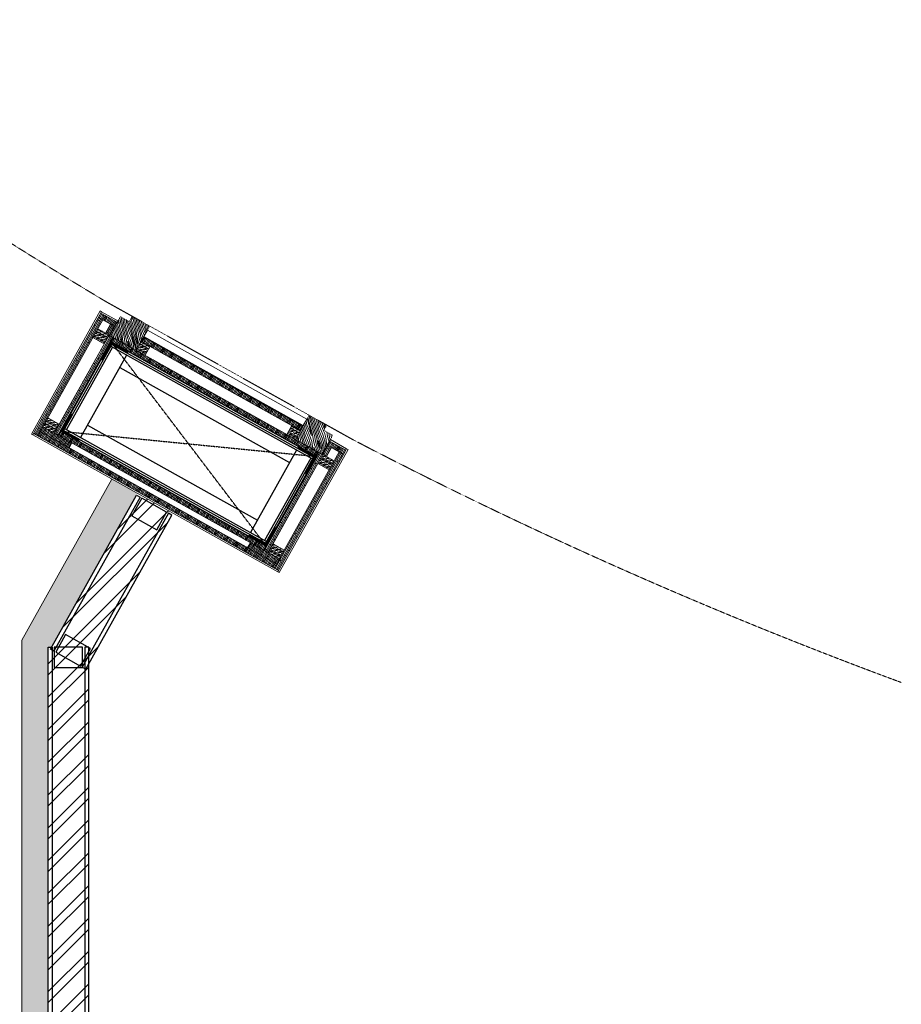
# Model space of a CAD drawing. Header units: millimetres. Extents: x 325 to 233617, y -9828 to 20555.
# Tile 22 of 45: x 123191 to 125364, y 11604 to 14033. Entities that reach past the tile are written whole.
import ezdxf

# ---------------------------------------------------------------- set-up
doc = ezdxf.new("R2010")
doc.units = ezdxf.units.MM
doc.header["$LTSCALE"] = 2.5
doc.linetypes.add('( Hidden )', pattern=[0.375, 0.25, -0.125])
doc.linetypes.add('DASHED', pattern=[19.05, 12.7, -6.35])
for name, color, linetype in [('1', 1, 'Continuous'), ('2', 2, 'Continuous'), ('250', 250, 'Continuous'), ('6', 7, 'Continuous'), ('PROPOSED M.S WORK', 150, 'Continuous')]:
    doc.layers.add(name, color=color, linetype=linetype)
for name, color, linetype, lineweight in [('8', 8, 'Continuous', 0), ('9', 9, 'Continuous', 0), ('A1-SS SHEET', 201, 'Continuous', 15), ('A1-WOOD', 11, 'Continuous', 15), ('ELEVATION 1', 143, 'Continuous', 18), ('ELEVATION 5', 156, 'Continuous', 5), ('HATCH LIGHT', 250, 'Continuous', 0), ('HATCH MEDIUM', 251, 'Continuous', 5), ('WALL', 132, 'Continuous', 25)]:
    doc.layers.add(name, color=color, linetype=linetype, lineweight=lineweight)
pattern_1 = [(45, (-133790.86, -88292.746), (-25.455844, 25.455844), [19.2, -124.8]), (45, (-133793.404, -88290.2), (-25.455844, 25.455844), [27.44684, -116.55316]), (45, (-133795.95, -88287.655), (-25.455844, 25.455844), [34.976716, -109.023284]), (45, (-133798.495, -88285.11), (-25.455844, 25.455844), [34.976716, -109.023284]), (45, (-133801.04, -88282.564), (-25.455844, 25.455844), [27.44684, -116.55316]), (45, (-133803.587, -88280.018), (-25.455844, 25.455844), [19.2, -124.8]), (45, (-133806.132, -88277.473), (-25.455844, 25.455844), [25.255542, -118.744458]), (45, (-133808.678, -88274.927), (-25.455844, 25.455844), [102.870124, -41.129876]), (45, (-133811.223, -88272.38), (-25.455844, 25.455844), [94.623284, -49.376716]), (45, (-133813.77, -88269.836), (-25.455844, 25.455844), [14.861146, -129.138854]), (45, (-133762.01, -88267.29), (-25.455844, 25.455844), [10.976716, -133.023284]), (45, (-133762.794, -88262.08), (-25.455844, 25.455844), [12.965612, -131.034388]), (45, (-133760.025, -88254.218), (-25.455844, 25.455844), [5.46142, -138.53858]), (45, (-133765.058, -88249.185), (-25.455844, 25.455844), [5.46142, -138.53858]), (45, (-133772.92, -88251.954), (-25.455844, 25.455844), [12.965612, -131.034388]), (45, (-133778.13, -88251.168), (-25.455844, 25.455844), [10.976716, -133.023284]), (45, (-133782.334, -88251.977), (-25.455844, 25.455844), [19.327907, -124.672093]), (45, (-133795.624, -88253.388), (-25.455844, 25.455844), [66.738854, -77.261146]), (45, (-133742.368, -88244.255), (-25.455844, 25.455844), [3.423284, -140.576716]), (45, (-133744.913, -88241.71), (-25.455844, 25.455844), [8.23338, -135.76662]), (45, (-133747.46, -88239.164), (-25.455844, 25.455844), [16.150356, -127.849644]), (45, (-133750.004, -88236.62), (-25.455844, 25.455844), [26.04657, -117.95343]), (45, (-133752.55, -88234.073), (-25.455844, 25.455844), [34.29341, -109.70659]), (45, (-133755.095, -88231.527), (-25.455844, 25.455844), [41.823284, -102.176716]), (45, (-133761.03, -88232.37), (-25.455844, 25.455844), [46.61655, -97.38345]), (45, (-133716.18, -88218.07), (-25.455844, 25.455844), [9.589904, -134.410096]), (45, (-133719.254, -88214.69), (-25.455844, 25.455844), [17.074453, -126.925547]), (45, (-133716.313, -88206.32), (-25.455844, 25.455844), [10.976716, -133.023284]), (45, (-133717.1, -88201.11), (-25.455844, 25.455844), [12.965612, -131.034388]), (45, (-133714.33, -88193.25), (-25.455844, 25.455844), [5.46142, -138.53858]), (45, (-133719.363, -88188.216), (-25.455844, 25.455844), [5.46142, -138.53858]), (45, (-133727.225, -88190.985), (-25.455844, 25.455844), [12.965612, -131.034388]), (45, (-133732.435, -88190.2), (-25.455844, 25.455844), [10.976716, -133.023284]), (52.125016, (-133773.763, -88260.377), (101.8233768, 101.8233758), [14.17878, -276.062497]), (52.125016, (-133781.633, -88263.156), (101.8233768, 101.8233758), [14.191722, -276.049556]), (52.125016, (-133790.01, -88266.442), (101.8233768, 101.8233758), [19.349418, -270.89186]), (52.125016, (-133788.274, -88259.614), (101.8233768, 101.8233758), [9.67471, -280.56657]), (52.125016, (-133754.247, -88259.529), (101.8233768, 101.8233758), [19.349418, -270.89186]), (52.125016, (-133753.626, -88252.912), (101.8233768, 101.8233758), [14.191722, -276.049556]), (52.125016, (-133756.164, -88250.356), (101.8233768, 101.8233758), [14.17878, -276.062497]), (52.125016, (-133728.068, -88199.408), (101.8233768, 101.8233758), [14.17878, -276.062497]), (52.125016, (-133735.938, -88202.187), (101.8233768, 101.8233758), [14.191722, -276.049556]), (52.125016, (-133744.315, -88205.473), (101.8233768, 101.8233758), [19.349418, -270.89186]), (52.125016, (-133748.432, -88206.196), (101.8233768, 101.8233758), [9.67471, -280.56657]), (52.125016, (-133697.945, -88202.378), (101.8233768, 101.8233758), [14.512064, -275.729214]), (52.125016, (-133709.4, -88211.287), (101.8233768, 101.8233758), [29.024128, -261.21715]), (52.125016, (-133707.181, -88202.616), (101.8233768, 101.8233758), [21.263437, -268.97784]), (52.125016, (-133708.551, -88198.56), (101.8233768, 101.8233758), [19.349418, -270.89186]), (52.125016, (-133707.93, -88191.943), (101.8233768, 101.8233758), [14.191722, -276.049556]), (52.125016, (-133710.468, -88189.387), (101.8233768, 101.8233758), [14.17878, -276.062497]), (217.874984, (-133750.004, -88236.618), (-101.8233758, -101.8233768), [14.17878, -276.062497]), (37.874984, (-133777.282, -88279.17), (101.8233758, 101.8233768), [19.349418, -270.89186]), (37.874984, (-133773.996, -88270.793), (101.8233758, 101.8233768), [14.191722, -276.049556]), (37.874984, (-133771.218, -88262.923), (101.8233758, 101.8233768), [14.17878, -276.062497]), (217.874984, (-133752.55, -88234.073), (-101.8233758, -101.8233768), [14.191722, -276.049556]), (217.874984, (-133755.095, -88231.527), (-101.8233758, -101.8233768), [19.349418, -270.89186]), (217.874984, (-133761.03, -88232.37), (-101.8233758, -101.8233768), [9.67471, -280.56657]), (37.874984, (-133803.26, -88259.327), (101.8233758, 101.8233768), [9.67471, -280.56657]), (217.874984, (-133717.037, -88224.015), (-101.8233758, -101.8233768), [29.024128, -261.21715]), (217.874984, (-133716.181, -88218.068), (-101.8233758, -101.8233768), [29.024128, -261.21715]), (217.874984, (-133719.254, -88214.69), (-101.8233758, -101.8233768), [21.263437, -268.97784]), (37.874984, (-133731.587, -88218.2), (101.8233758, 101.8233768), [19.349418, -270.89186]), (37.874984, (-133728.3, -88209.824), (101.8233758, 101.8233768), [14.191722, -276.049556]), (37.874984, (-133725.522, -88201.954), (101.8233758, 101.8233768), [14.17878, -276.062497]), (217.874984, (-133704.309, -88175.65), (-101.8233758, -101.8233768), [14.17878, -276.062497]), (217.874984, (-133706.854, -88173.104), (-101.8233758, -101.8233768), [14.191722, -276.049556]), (217.874984, (-133709.4, -88170.558), (-101.8233758, -101.8233768), [19.349418, -270.89186]), (217.874984, (-133711.946, -88168.012), (-101.8233758, -101.8233768), [14.512064, -275.729214]), (45, (-133761.915, -88252.33), (-25.455844, 25.455844), [5.46142, -138.53858]), (45, (-133763.212, -88251.03), (-25.455844, 25.455844), [5.46142, -138.53858]), (45, (-133716.22, -88191.36), (-25.455844, 25.455844), [5.46142, -138.53858]), (45, (-133717.516, -88190.062), (-25.455844, 25.455844), [5.46142, -138.53858]), (37.874984, (-133767.751, -88256.868), (101.8233758, 101.8233768), [7.393872, -282.847406]), (52.125016, (-133767.751, -88256.868), (101.8233768, 101.8233758), [7.393872, -282.847406]), (217.874984, (-133753.514, -88242.63), (-101.8233758, -101.8233768), [7.393872, -282.847406]), (52.125016, (-133758.053, -88248.467), (101.8233768, 101.8233758), [7.393872, -282.847406]), (37.874984, (-133722.056, -88195.899), (101.8233758, 101.8233768), [7.393872, -282.847406]), (52.125016, (-133722.056, -88195.899), (101.8233768, 101.8233758), [7.393872, -282.847406]), (217.874984, (-133707.818, -88181.661), (-101.8233758, -101.8233768), [7.393872, -282.847406]), (52.125016, (-133712.357, -88187.497), (101.8233768, 101.8233758), [7.393872, -282.847406])]
pattern_2 = [(90, (-264122.1607, 233636.0665), (-3.175, 2e-16), []), (135, (-264122.161, 233636.0665), (-6.34999567, -6.34999567), [4.49012806, -8.98025612])]
pattern_3 = [(135, (85579.499, -135167.25), (-10.00000027, -3e-15), [4.242641, -9.899495]), (153.434949, (85576.499, -135164.25), (-10.0000001, -3e-08), [4.472136, -17.888544]), (135, (85572.499, -135162.25), (-3e-15, 10.00000027), [1.414214, -12.727922]), (116.565051, (85571.499, -135161.25), (3e-08, 10.0000001), [4.472136, -17.888544]), (135, (85579.499, -135163.25), (-10.00000027, -3e-15), [4.242641, -9.899495]), (146.309932, (85577.499, -135167.25), (-10.00000007, 8e-08), [3.605551, -32.449961]), (146.309932, (85575.499, -135162.25), (-10.00000007, 8e-08), [3.605551, -32.449961]), (116.565051, (85573.499, -135167.25), (3e-08, 10.0000001), [4.472136, -17.888544]), (146.309932, (85577.499, -135157.25), (-10.00000007, 8e-08), [3.605551, -32.449961]), (146.309932, (85575.499, -135152.25), (-10.00000007, 8e-08), [3.605551, -32.449961])]
pattern_4 = [(45, (-117.4317, 31.781), (-2.245064, 2.245064), []), (45, (-115.1867, 31.781), (-2.245064, 2.245064), [1.5875, -0.79375])]

# ---------------------------------------------------------------- blocks, each defined once
blk = doc.blocks.new('MS-C1')
at = {"layer": 'PROPOSED M.S WORK', "lineweight": 5}
h = blk.add_hatch(dxfattribs=at)
h.set_pattern_fill('ANSI33', color=251, scale=0.5)
h.set_pattern_definition([(45, (-290, 65), (-2.24506, 2.24506), []), (45, (-287.755, 65), (-2.24506, 2.24506), [1.5875, -0.79375])])
edge = h.paths.add_edge_path()
edge.add_line((-240, 115), (-290, 115))
edge.add_line((-290, 115), (-290, 65))
edge.add_line((-290, 65), (-286.4, 66.8))
edge.add_arc((-287.5, 69), 2.5, 296.5651, 360)
edge.add_line((-285, 69), (-285, 110))
edge.add_line((-285, 110), (-244, 110))
edge.add_arc((-244, 112.5), 2.5, 270, 333.4349)
edge.add_line((-241.8, 111.4), (-240, 115))
h = blk.add_hatch(dxfattribs=at)
h.set_pattern_fill('ANSI33', color=251, scale=0.5)
h.set_pattern_definition([(45, (-117.4317, 4.781), (-2.245064, 2.245064), []), (45, (-115.1867, 4.781), (-2.245064, 2.245064), [1.5875, -0.79375])])
edge = h.paths.add_edge_path()
edge.add_line((240, 115), (290, 115))
edge.add_line((290, 115), (290, 65))
edge.add_line((290, 65), (286.4, 66.8))
edge.add_arc((287.5, 69), 2.5, 180, 243.4349, ccw=False)
edge.add_line((285, 69), (285, 110))
edge.add_line((285, 110), (244, 110))
edge.add_arc((244, 112.5), 2.5, 206.5651, 270, ccw=False)
edge.add_line((241.8, 111.4), (240, 115))
h = blk.add_hatch(dxfattribs=at)
h.set_pattern_fill('ANSI33', color=251, scale=0.5)
h.set_pattern_definition(pattern_4)
edge = h.paths.add_edge_path()
edge.add_line((-240, -138), (-290, -138))
edge.add_line((-290, -138), (-290, -88))
edge.add_line((-290, -88), (-286.4, -89.8))
edge.add_arc((-287.5, -92), 2.5, 0, 63.4349, ccw=False)
edge.add_line((-285, -92), (-285, -133))
edge.add_line((-285, -133), (-244, -133))
edge.add_arc((-244, -135.5), 2.5, 26.5651, 90, ccw=False)
edge.add_line((-241.8, -134.4), (-240, -138))
h = blk.add_hatch(dxfattribs=at)
h.set_pattern_fill('ANSI33', color=251, scale=0.5)
h.set_pattern_definition(pattern_4)
edge = h.paths.add_edge_path()
edge.add_line((240, -138), (290, -138))
edge.add_line((290, -138), (290, -88))
edge.add_line((290, -88), (286.4, -89.8))
edge.add_arc((287.5, -92), 2.5, 116.5651, 180)
edge.add_line((285, -92), (285, -133))
edge.add_line((285, -133), (244, -133))
edge.add_arc((244, -135.5), 2.5, 90, 153.4349)
edge.add_line((241.8, -134.4), (240, -138))
at = {"layer": 'PROPOSED M.S WORK', "linetype": 'DASHED', "ltscale": 0.02}
for p, q in [((-290, 115), (290, -138)), ((290, 115), (-290, -138))]:
    blk.add_line(p, q, dxfattribs=at)
at = {"layer": 'PROPOSED M.S WORK'}
for p, q in [((-285, -128), (-285, 105)), ((-280, -128), (-280, 105)), ((-240, -128), (-240, 105)), ((240, -128), (240, 105)), ((280, -128), (280, 105)), ((285, -128), (285, 105))]:
    blk.add_line(p, q, dxfattribs=at)
for points in [[(-240, 115), (-290, 115), (-290, 65), (-286.4, 66.8, 0.284079), (-285, 69), (-285, 110), (-244, 110, 0.284079), (-241.8, 111.4), (-240, 115)], [(240, 115), (290, 115), (290, 65), (286.4, 66.8, -0.284079), (285, 69), (285, 110), (244, 110, -0.284079), (241.8, 111.4), (240, 115)], [(-240, -138), (-290, -138), (-290, -88), (-286.4, -89.8, -0.284079), (-285, -92), (-285, -133), (-244, -133, -0.284079), (-241.8, -134.4), (-240, -138)], [(240, -138), (290, -138), (290, -88), (286.4, -89.8, 0.284079), (285, -92), (285, -133), (244, -133, 0.284079), (241.8, -134.4), (240, -138)]]:
    blk.add_lwpolyline(points, format="xyb", dxfattribs=at)
blk.add_lwpolyline([(-290, 115), (290, 115), (290, -138), (-290, -138)], close=True, dxfattribs=at)
for points in [[(-285, 110), (285, 110)], [(-285, 105), (285, 105)], [(-240, 70), (240, 70)], [(-240, -93), (240, -93)], [(-285, -128), (285, -128)], [(-285, -133), (285, -133)]]:
    blk.add_lwpolyline(points, dxfattribs=at)
blk = doc.blocks.new('A$C47C848D8')
at = {"layer": '2', "lineweight": 5}
h = blk.add_hatch(color=40, dxfattribs=at)
h.dxf.hatch_style = 1
h.paths.add_polyline_path([(-225, -174.7), (225, -174.7), (225, -176.2), (-225, -176.2)])
at = {"layer": '250', "lineweight": 5}
h = blk.add_hatch(dxfattribs=at)
h.set_pattern_fill('DOLMIT', color=256, scale=0.5, angle=90)
h.set_pattern_definition(pattern_2)
h.paths.add_polyline_path([(334, -162.7), (346, -162.7), (346, 165.3), (334, 165.3)])
h.paths.add_polyline_path([(-334, 153.3), (334, 153.3), (334, 165.3), (-334, 165.3)])
h.paths.add_polyline_path([(-334, -162.7), (-346, -162.7), (-346, 165.3), (-334, 165.3)])
h.paths.add_polyline_path([(-312, -137.5), (-300, -137.5), (-300, -162.7), (-312, -162.7)])
h.paths.add_polyline_path([(-300, -162.7), (-346, -162.7), (-346, -174.7), (-300, -174.7)])
h.paths.add_polyline_path([(300, -162.7), (346, -162.7), (346, -174.7), (300, -174.7)])
h.paths.add_polyline_path([(312, -137.5), (300, -137.5), (300, -162.7), (312, -162.7)])
h.paths.add_polyline_path([(334, 139.5), (252, 139.5), (252, 153.3), (334, 153.3)])
h.paths.add_polyline_path([(-334, 139.5), (-252, 139.5), (-252, 153.3), (-334, 153.3)])
h = blk.add_hatch(dxfattribs=at)
h.set_pattern_fill('DOLMIT', color=256, scale=0.5, angle=90)
h.set_pattern_definition(pattern_2)
h.paths.add_polyline_path([(-290, -125.5), (290, -125.5), (290, -137.5), (-290, -137.5)])
h.paths.add_polyline_path([(-302, 139.5), (-290, 139.5), (-290, -137.5), (-302, -137.5)])
h.paths.add_polyline_path([(290, -137.5), (302, -137.5), (302, 139.5), (290, 139.5)])
h.paths.add_polyline_path([(-290, 139.5), (290, 139.5), (290, 127.5), (-290, 127.5)])
h = blk.add_hatch(dxfattribs=at)
h.set_pattern_fill('DOLMIT', color=256, scale=0.5, angle=90)
h.set_pattern_definition(pattern_2)
h.paths.add_polyline_path([(225, -162.7), (-225, -162.7), (-225, -174.7), (225, -174.7)])
at = {"layer": '8', "lineweight": 5}
h = blk.add_hatch(dxfattribs=at)
h.set_pattern_fill('PGRAIN', color=256, scale=1.2, angle=45, style=0)
h.set_pattern_definition(pattern_1)
h.paths.add_polyline_path([(-300, -137.5), (-225, -137.5), (-225, -205.7), (-275, -205.7), (-275, -191.2), (-300, -191.2)])
h = blk.add_hatch(dxfattribs=at)
h.set_pattern_fill('PGRAIN', color=256, scale=1.2, angle=45, style=0)
h.set_pattern_definition(pattern_1)
h.paths.add_polyline_path([(300, -137.5), (225, -137.5), (225, -205.7), (275, -205.7), (275, -191.2), (300, -191.2)])
at = {"layer": '9', "lineweight": 5}
h = blk.add_hatch(dxfattribs=at)
h.set_pattern_fill('CSWOOD2', color=256, angle=90)
h.set_pattern_definition(pattern_3)
h.paths.add_polyline_path([(-302, 114.5), (-334, 114.5), (-334, 139.5), (-302, 139.5)])
h = blk.add_hatch(dxfattribs=at)
h.set_pattern_fill('CSWOOD2', color=256, angle=90)
h.set_pattern_definition(pattern_3)
h.paths.add_polyline_path([(302, 114.5), (334, 114.5), (334, 139.5), (302, 139.5)])
h = blk.add_hatch(dxfattribs=at)
h.set_pattern_fill('CSWOOD2', color=256, angle=90)
h.set_pattern_definition(pattern_3)
h.paths.add_polyline_path([(-302, -112.5), (-334, -112.5), (-334, -137.5), (-302, -137.5)])
h = blk.add_hatch(dxfattribs=at)
h.set_pattern_fill('CSWOOD2', color=256, angle=90)
h.set_pattern_definition(pattern_3)
h.paths.add_polyline_path([(302, -112.5), (334, -112.5), (334, -137.5), (302, -137.5)])
h = blk.add_hatch(dxfattribs=at)
h.set_pattern_fill('CSWOOD2', color=256, angle=90)
h.set_pattern_definition([(135, (85684.999, -135192.363), (-10.00000027, -3e-15), [4.242641, -9.899495]), (153.434949, (85681.999, -135189.3632), (-10.0000001, -3e-08), [4.472136, -17.888544]), (135, (85677.999, -135187.363), (-3e-15, 10.00000027), [1.414214, -12.727922]), (116.565051, (85676.999, -135186.3632), (3e-08, 10.0000001), [4.472136, -17.888544]), (135, (85684.999, -135188.363), (-10.00000027, -3e-15), [4.242641, -9.899495]), (146.309932, (85682.999, -135192.363), (-10.00000007, 8e-08), [3.605551, -32.449961]), (146.309932, (85680.999, -135187.363), (-10.00000007, 8e-08), [3.605551, -32.449961]), (116.565051, (85678.999, -135192.3632), (3e-08, 10.0000001), [4.472136, -17.888544]), (146.309932, (85682.999, -135182.363), (-10.00000007, 8e-08), [3.605551, -32.449961]), (146.309932, (85680.999, -135177.363), (-10.00000007, 8e-08), [3.605551, -32.449961])])
h.paths.add_polyline_path([(-200, -137.5), (-225, -137.5), (-225, -162.7), (-200, -162.7)])
h = blk.add_hatch(dxfattribs=at)
h.set_pattern_fill('CSWOOD2', color=256, angle=90)
h.set_pattern_definition([(135, (86109.999, -135192.363), (-10.00000027, -3e-15), [4.242641, -9.899495]), (153.434949, (86106.999, -135189.3632), (-10.0000001, -3e-08), [4.472136, -17.888544]), (135, (86102.999, -135187.363), (-3e-15, 10.00000027), [1.414214, -12.727922]), (116.565051, (86101.999, -135186.3632), (3e-08, 10.0000001), [4.472136, -17.888544]), (135, (86109.999, -135188.363), (-10.00000027, -3e-15), [4.242641, -9.899495]), (146.309932, (86107.999, -135192.363), (-10.00000007, 8e-08), [3.605551, -32.449961]), (146.309932, (86105.999, -135187.363), (-10.00000007, 8e-08), [3.605551, -32.449961]), (116.565051, (86103.999, -135192.3632), (3e-08, 10.0000001), [4.472136, -17.888544]), (146.309932, (86107.999, -135182.363), (-10.00000007, 8e-08), [3.605551, -32.449961]), (146.309932, (86105.999, -135177.363), (-10.00000007, 8e-08), [3.605551, -32.449961])])
h.paths.add_polyline_path([(225, -137.5), (200, -137.5), (200, -162.7), (225, -162.7)])
at = {"layer": '1', "lineweight": 5}
for points in [[(-334, -162.7), (-346, -162.7), (-346, 165.3), (-334, 165.3)], [(-334, 153.3), (334, 153.3), (334, 165.3), (-334, 165.3)], [(-334, 139.5), (-252, 139.5), (-252, 153.3), (-334, 153.3)], [(334, 139.5), (252, 139.5), (252, 153.3), (334, 153.3)], [(334, -162.7), (346, -162.7), (346, 165.3), (334, 165.3)], [(-302, 139.5), (-290, 139.5), (-290, -137.5), (-302, -137.5)], [(-290, 139.5), (290, 139.5), (290, 127.5), (-290, 127.5)], [(290, -137.5), (302, -137.5), (302, 139.5), (290, 139.5)], [(-312, -137.5), (-300, -137.5), (-300, -162.7), (-312, -162.7)], [(-290, -125.5), (290, -125.5), (290, -137.5), (-290, -137.5)], [(312, -137.5), (300, -137.5), (300, -162.7), (312, -162.7)], [(-300, -162.7), (-346, -162.7), (-346, -174.7), (-300, -174.7)], [(225, -162.7), (-225, -162.7), (-225, -174.7), (225, -174.7)], [(300, -162.7), (346, -162.7), (346, -174.7), (300, -174.7)]]:
    blk.add_lwpolyline(points, close=True, dxfattribs=at)
at = {"layer": '2', "color": 40, "lineweight": 5}
blk.add_lwpolyline([(-225, -174.7), (225, -174.7), (225, -176.2), (-225, -176.2)], close=True, dxfattribs=at)
at = {"layer": '6', "linetype": 'ByBlock', "lineweight": 5, "const_width": 1}
for points in [[(-225, -137.5), (-300, -137.5), (-300, -191.2), (-275, -191.2), (-275, -205.7), (-225, -205.7)], [(225, -137.5), (300, -137.5), (300, -191.2), (275, -191.2), (275, -205.7), (225, -205.7)]]:
    blk.add_lwpolyline(points, close=True, dxfattribs=at)
at = {"layer": '6', "lineweight": 5}
blk.add_lwpolyline([(-225, -176.2), (225, -176.2), (225, -194.2), (-225, -194.2)], close=True, dxfattribs=at)
at = {"layer": 'A1-SS SHEET', "color": 8, "lineweight": 5}
blk.add_lwpolyline([(346, -174.7), (300, -174.7), (300, -178.7), (346, -178.7)], close=True, dxfattribs=at)
at = {"layer": 'A1-WOOD', "lineweight": 5}
for points in [[(-302, 114.5), (-334, 114.5), (-334, 139.5), (-302, 139.5)], [(302, 114.5), (334, 114.5), (334, 139.5), (302, 139.5)], [(-302, -137.5), (-334, -137.5), (-334, -112.5), (-302, -112.5)], [(302, -137.5), (334, -137.5), (334, -112.5), (302, -112.5)], [(-225, -137.5), (-200, -137.5), (-200, -162.7), (-225, -162.7)], [(200, -162.7), (225, -162.7), (225, -137.5), (200, -137.5)]]:
    blk.add_lwpolyline(points, close=True, dxfattribs=at)
at = {"layer": 'ELEVATION 5', "color": 8, "lineweight": 5}
for points in [[(-350, -178.7), (-346, -178.7), (-346, 169.3), (-350, 169.3)], [(-346, 169.3), (346, 169.3), (346, 165.3), (-346, 165.3)], [(346, 169.3), (350, 169.3), (350, -178.7), (346, -178.7)], [(-300, -174.7), (-346, -174.7), (-346, -178.7), (-300, -178.7)]]:
    blk.add_lwpolyline(points, close=True, dxfattribs=at)
at = {"lineweight": 5}
blk.add_blockref('MS-C1', (0, 12.5), dxfattribs=at)
blk = doc.blocks.new('*U94')
for points in [[(0, 0), (8619.7, 0), (8619.7, -10), (0, -10)], [(0, -100), (8619.7, -100), (8619.7, -90), (0, -90)]]:
    blk.add_lwpolyline(points, close=True)
at = {"color": 8}
blk.add_lwpolyline([(8569.7, -15), (8619.7, -15), (8619.7, -85), (8569.7, -85)], close=True, dxfattribs=at)
blk = doc.blocks.new('*U95')
for points in [[(0, 0), (435.1, 0), (435.1, -10), (0, -10)], [(0, -100), (435.1, -100), (435.1, -90), (0, -90)]]:
    blk.add_lwpolyline(points, close=True)
at = {"color": 8}
for points in [[(0, -15), (50, -15), (50, -85), (0, -85)], [(385.1, -15), (435.1, -15), (435.1, -85), (385.1, -85)]]:
    blk.add_lwpolyline(points, close=True, dxfattribs=at)

msp = doc.modelspace()

# ---------------------------------------------------------------- hatches: boundary and pattern name
at = {"layer": 'HATCH LIGHT'}
h = msp.add_hatch(dxfattribs=at)
h.set_pattern_fill('ANSI36', color=256, scale=7)
h.set_pattern_definition([(45, (-21650.608, 0), (11.786586, 43.2174826), [55.5625, -11.1125, 0, -11.1125])])
h.paths.add_polyline_path([(123261, 12485.3), (123269.4, 12485.3), (123481.4, 12864.4), (123418.2, 12899.7), (123196, 12502.3), (123196, 6030.7), (119963.8, 6030.7), (119963.8, 5965.7), (123261, 5965.7)])
h = msp.add_hatch(dxfattribs=at)
h.set_pattern_fill('ANSI32', color=256, scale=6)
h.set_pattern_definition([(45, (-21650.61, 0), (-40.411153, 40.411153), []), (45, (-21623.667, 0), (-40.411153, 40.411153), [])])
h.paths.add_polyline_path([(123361, 12443.3), (123261, 12443.3), (123261, 3865.7), (123361, 3865.7)])
h.paths.add_polyline_path([(123361, 12444.2), (123261, 12444.2), (123261, 12473.9), (123266.5, 12480.1), (123481.4, 12864.4), (123568.6, 12815.6)])

# ---------------------------------------------------------------- linework, layer by layer
at = {"layer": 'ELEVATION 1'}
for p, q in [((123196, 12502.3), (123418.2, 12899.7)), ((123196, 6030.7), (123196, 12502.3))]:
    msp.add_line(p, q, dxfattribs=at)
at = {"layer": 'HATCH MEDIUM', "linetype": '( Hidden )'}
msp.add_lwpolyline([(118053.7, 20555, 0.012104), (118204.4, 20008), (118426.5, 19344.1, 0.171223), (123402.6, 13338.1), (124013.5, 12996.4, 0.03154), (125364.3, 12398.1)], format="xyb", dxfattribs=at)

# ---------------------------------------------------------------- block references
at = {"xscale": -1, "rotation": 150.7856245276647}
msp.add_blockref('A$C47C848D8', (123607.6, 12987.7), dxfattribs=at)
at = {"layer": 'WALL', "xscale": -1}
for name, p, rotation in [('*U95', (123353.8, 12431.3), 240.7856057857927), ('*U94', (123361, 3865.7), 270)]:
    msp.add_blockref(name, p, dxfattribs=dict(at, rotation=rotation))

doc.saveas('drawing.dxf')
